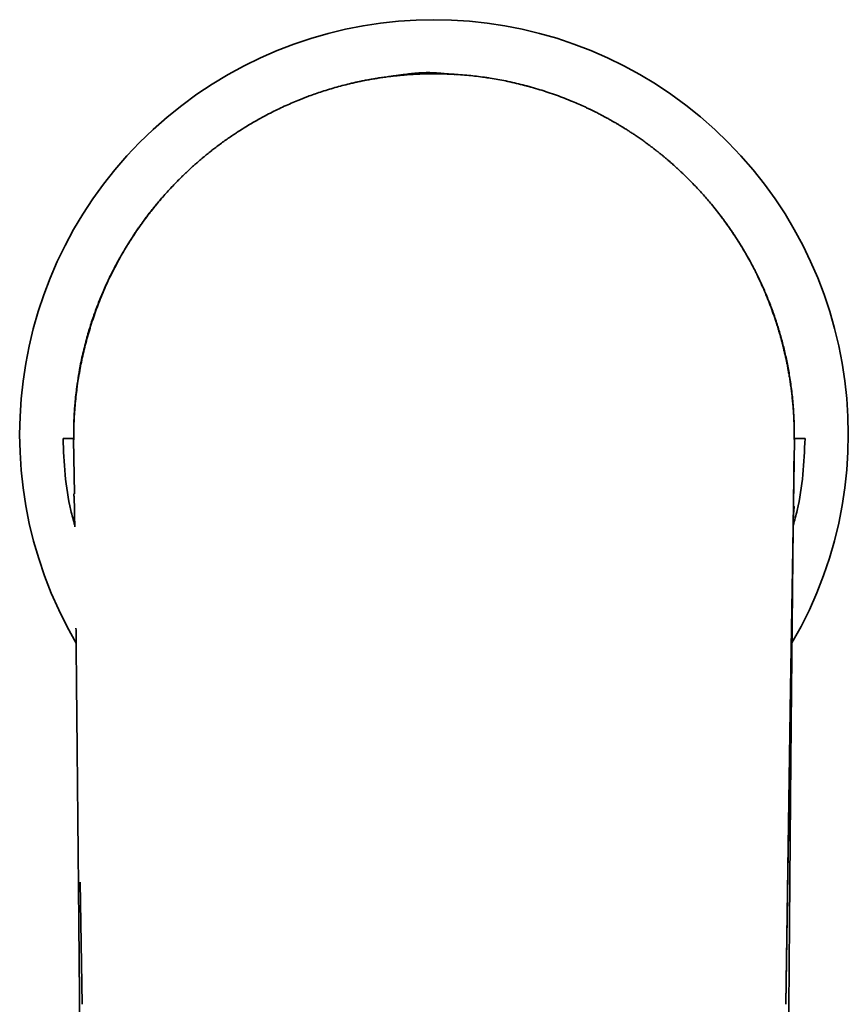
# Model space of a CAD drawing. Header units: millimetres. Extents: x 8 to 778, y 12 to 779.
# Tile 6 of 17: x 380 to 426, y 361 to 415. Entities that reach past the tile are written whole.
import ezdxf

# ---------------------------------------------------------------- set-up
doc = ezdxf.new("R2010")
doc.units = ezdxf.units.MM

msp = doc.modelspace()

# ---------------------------------------------------------------- linework, layer by layer
at = {"color": 7, "linetype": 'Continuous', "lineweight": 35}
for p, q in [((405.468, 411.978), (405.486, 411.978)), ((382.932, 396.299), (382.913, 396.201)), ((382.504, 391.902), (382.506, 392.2)), ((382.507, 392.215), (382.506, 392.2)), ((382.506, 392.213), (382.506, 392.186)), ((382.507, 392.2), (382.506, 392.2)), ((382.508, 392.2), (382.508, 392.148)), ((422.506, 392.2), (422.497, 392.689)), ((422.506, 392.2), (422.497, 392.2)), ((422.506, 392.18), (422.506, 392.2)), ((422.506, 392.2), (422.508, 391.953)), ((381.912, 391.961), (382.508, 391.968)), ((382.542, 388.893), (382.496, 391.902)), ((382.504, 391.902), (382.504, 391.902)), ((422.037, 360.576), (422.517, 391.902)), ((422.505, 391.972), (423.101, 391.963)), ((422.508, 391.953), (422.508, 391.902)), ((422.517, 391.902), (422.508, 391.902)), ((422.472, 389.178), (422.49, 390.713)), ((382.868, 367.345), (382.975, 360.577)), ((382.97, 360.962), (382.97, 360.962))]:
    msp.add_line(p, q, dxfattribs=at)
at = {"color": 7, "linetype": 'Continuous', "lineweight": 35, "flags": 128}
msp.add_lwpolyline([(422.037, 360.577), (422.301, 378.119), (422.417, 385.838), (422.421, 386.084)], dxfattribs=at)
at = {"color": 7, "linetype": 'Continuous', "lineweight": 35}
msp.add_arc((402.506, 392.2), 22.999, 329.7783, 210.2543, dxfattribs=at)
for points, knots in [([(416.752, 406.238), (416.703, 406.288), (416.6, 406.391), (416.44, 406.548), (416.309, 406.674), (416.211, 406.766), (416.149, 406.824), (416.086, 406.882), (416.022, 406.941), (415.961, 406.997), (415.908, 407.045), (415.85, 407.097), (415.781, 407.159), (415.69, 407.239), (415.589, 407.327), (415.477, 407.424), (415.353, 407.529), (415.217, 407.642), (415.106, 407.732), (415.03, 407.793), (414.993, 407.823), (414.961, 407.849), (414.929, 407.874), (414.897, 407.899), (414.865, 407.924), (414.784, 407.988), (414.658, 408.085), (414.486, 408.215), (414.305, 408.349), (414.107, 408.491), (413.892, 408.642), (413.717, 408.762), (413.584, 408.851), (413.495, 408.909), (413.404, 408.968), (413.313, 409.027), (413.217, 409.088), (413.111, 409.155), (412.979, 409.237), (412.829, 409.328), (412.67, 409.423), (412.518, 409.512), (412.363, 409.6), (412.209, 409.687), (412.054, 409.772), (411.91, 409.849), (411.777, 409.92), (411.654, 409.984), (411.546, 410.038), (411.454, 410.085), (411.375, 410.124), (411.304, 410.159), (411.251, 410.185), (411.205, 410.208), (411.162, 410.228), (411.109, 410.253), (411.018, 410.297), (410.832, 410.384), (410.548, 410.512), (410.171, 410.673), (409.757, 410.84), (409.304, 411.01), (408.845, 411.17), (408.379, 411.319), (407.91, 411.457), (407.438, 411.583), (406.964, 411.698), (406.503, 411.797), (406.057, 411.883), (405.627, 411.956), (405.195, 412.019), (404.762, 412.074), (404.313, 412.12), (403.849, 412.157), (403.389, 412.182), (403.026, 412.194), (402.796, 412.198), (402.704, 412.199), (402.669, 412.2), (402.659, 412.2), (402.648, 412.2), (402.637, 412.2), (402.626, 412.2), (402.61, 412.2), (402.584, 412.2), (402.544, 412.2), (402.491, 412.201), (402.425, 412.2), (402.347, 412.2), (402.255, 412.199), (402.152, 412.198), (402.039, 412.195), (401.918, 412.192), (401.789, 412.188), (401.649, 412.182), (401.499, 412.175), (401.338, 412.167), (401.174, 412.156), (401.008, 412.145), (400.84, 412.131), (400.717, 412.121), (400.644, 412.114), (400.624, 412.112), (400.607, 412.11), (400.589, 412.108), (400.571, 412.107), (400.554, 412.105), (400.509, 412.101), (400.369, 412.086), (400.132, 412.06), (399.822, 412.021), (399.532, 411.979), (399.262, 411.936), (399.013, 411.894), (398.766, 411.849), (398.524, 411.801), (398.287, 411.751), (398.052, 411.699), (397.76, 411.631), (397.41, 411.543), (397.004, 411.431), (396.6, 411.311), (396.214, 411.188), (395.847, 411.062), (395.584, 410.967), (395.407, 410.9), (395.316, 410.865), (395.226, 410.83), (395.135, 410.794), (395.044, 410.758), (394.858, 410.683), (394.575, 410.564), (394.194, 410.394), (393.808, 410.213), (393.419, 410.02), (393.062, 409.833), (392.738, 409.655), (392.446, 409.488), (392.121, 409.295), (391.878, 409.145), (391.716, 409.041), (391.665, 409.009), (391.614, 408.976), (391.563, 408.942), (391.512, 408.909), (391.395, 408.832), (391.212, 408.708), (390.96, 408.534), (390.703, 408.35), (390.496, 408.196), (390.34, 408.077), (390.235, 407.996), (390.129, 407.913), (390.022, 407.828), (389.915, 407.741), (389.801, 407.648), (389.682, 407.549), (389.535, 407.426), (389.372, 407.285), (389.195, 407.128), (389.029, 406.978), (388.874, 406.835), (388.73, 406.7), (388.598, 406.573), (388.478, 406.455), (388.367, 406.345), (388.296, 406.274), (388.263, 406.24)], [0, 0, 0, 0, 0.006897, 0.014196, 0.021899, 0.024583, 0.027313, 0.030086, 0.032904, 0.035764, 0.038124, 0.039836, 0.043251, 0.047123, 0.051449, 0.056223, 0.061439, 0.06709, 0.073172, 0.075167, 0.076482, 0.077775, 0.079073, 0.080376, 0.081684, 0.082996, 0.090299, 0.09694, 0.103696, 0.111894, 0.120267, 0.128821, 0.132196, 0.135598, 0.139028, 0.142486, 0.145971, 0.149865, 0.154533, 0.160706, 0.166595, 0.172201, 0.177525, 0.183496, 0.189069, 0.194246, 0.199026, 0.203412, 0.207404, 0.210453, 0.213225, 0.21572, 0.217938, 0.218827, 0.220608, 0.222462, 0.224316, 0.230137, 0.241932, 0.253702, 0.268864, 0.283988, 0.29926, 0.31457, 0.329849, 0.345099, 0.360323, 0.375524, 0.389127, 0.402716, 0.416292, 0.429858, 0.443415, 0.458319, 0.473219, 0.486327, 0.492095, 0.494633, 0.494965, 0.495297, 0.49563, 0.495962, 0.496294, 0.496627, 0.497483, 0.498733, 0.500378, 0.502418, 0.504852, 0.50768, 0.510903, 0.514521, 0.518189, 0.52219, 0.526524, 0.53119, 0.53619, 0.541523, 0.546492, 0.55172, 0.557206, 0.557988, 0.558537, 0.559086, 0.559637, 0.560187, 0.560739, 0.561291, 0.564341, 0.573851, 0.583563, 0.59348, 0.601207, 0.609055, 0.617024, 0.624653, 0.632135, 0.639623, 0.647116, 0.660245, 0.673393, 0.686563, 0.699756, 0.711386, 0.723037, 0.726092, 0.729149, 0.732207, 0.735266, 0.738328, 0.74139, 0.754214, 0.767336, 0.78076, 0.794485, 0.808513, 0.818995, 0.82964, 0.840452, 0.854978, 0.856902, 0.858831, 0.860766, 0.862705, 0.864649, 0.866598, 0.876054, 0.88582, 0.89591, 0.906341, 0.910537, 0.914789, 0.9191, 0.923468, 0.927894, 0.932379, 0.937642, 0.942816, 0.95081, 0.958433, 0.965664, 0.972487, 0.978892, 0.984772, 0.990247, 0.995322, 1, 1, 1, 1]), ([(403.415, 412.179), (403.399, 412.18), (403.357, 412.182), (403.293, 412.187), (403.225, 412.192), (403.169, 412.197), (403.123, 412.201), (403.086, 412.204), (403.056, 412.207), (403.02, 412.21), (402.975, 412.215), (402.9, 412.221), (402.801, 412.23), (402.682, 412.24), (402.56, 412.249), (402.438, 412.255), (402.313, 412.26), (402.197, 412.262), (402.09, 412.261), (401.992, 412.26), (401.897, 412.256), (401.805, 412.252), (401.722, 412.247), (401.649, 412.242), (401.584, 412.237), (401.519, 412.232), (401.446, 412.226), (401.362, 412.217), (401.265, 412.207), (401.161, 412.196), (401.049, 412.182), (400.929, 412.167), (400.827, 412.154), (400.748, 412.144), (400.697, 412.137), (400.653, 412.131), (400.617, 412.126), (400.588, 412.122), (400.567, 412.119), (400.547, 412.117), (400.524, 412.113), (400.493, 412.109), (400.458, 412.104), (400.404, 412.097), (400.338, 412.088), (400.262, 412.078), (400.196, 412.069), (400.135, 412.061), (400.085, 412.054), (400.043, 412.048), (400.008, 412.044), (399.98, 412.04), (399.965, 412.038), (399.964, 412.038)], [0, 0, 0, 0, 0.015019, 0.039966, 0.061179, 0.078651, 0.092778, 0.102967, 0.110391, 0.118406, 0.132672, 0.14898, 0.18137, 0.216126, 0.249132, 0.283989, 0.319457, 0.354329, 0.38181, 0.408929, 0.435694, 0.461707, 0.485046, 0.505121, 0.522378, 0.539621, 0.559265, 0.583699, 0.61102, 0.640699, 0.672576, 0.706652, 0.742927, 0.759462, 0.774388, 0.787045, 0.797433, 0.805553, 0.811407, 0.816003, 0.82293, 0.832374, 0.843724, 0.854766, 0.880937, 0.903732, 0.923847, 0.942644, 0.960161, 0.969696, 0.982361, 0.998301, 1, 1, 1, 1]), ([(403.691, 412.165), (403.66, 412.167), (403.57, 412.172), (403.408, 412.18), (403.196, 412.189), (403.044, 412.193), (402.963, 412.195)], [0, 0, 0, 0, 0.131163, 0.384914, 0.673156, 1, 1, 1, 1]), ([(405.483, 411.977), (405.482, 411.977), (405.476, 411.978), (405.462, 411.98), (405.444, 411.983), (405.414, 411.988), (405.389, 411.992), (405.372, 411.994)], [0, 0, 0, 0, 0.082911, 0.387252, 0.539823, 0.69286, 1, 1, 1, 1]), ([(405.477, 411.976), (405.478, 411.976), (405.48, 411.977), (405.482, 411.977), (405.483, 411.977)], [0, 0, 0, 0, 0.392208, 1, 1, 1, 1]), ([(405.482, 411.977), (405.484, 411.977), (405.488, 411.977), (405.487, 411.977), (405.486, 411.977)], [0, 0, 0, 0, 0.49704, 1, 1, 1, 1]), ([(405.488, 411.977), (405.492, 411.976), (405.502, 411.974), (405.534, 411.97), (405.557, 411.966), (405.572, 411.964)], [0, 0, 0, 0, 0.247613, 0.498144, 1, 1, 1, 1]), ([(406.518, 411.793), (406.668, 411.762), (406.971, 411.697), (407.424, 411.586), (407.731, 411.507), (407.885, 411.462), (407.889, 411.461)], [0, 0, 0, 0, 0.325878, 0.658492, 0.991226, 1, 1, 1, 1]), ([(388.263, 406.24), (388.175, 406.151), (388.001, 405.973), (387.75, 405.703), (387.507, 405.432), (387.271, 405.159), (387.041, 404.882), (386.803, 404.585), (386.557, 404.265), (386.304, 403.921), (386.057, 403.572), (385.808, 403.202), (385.557, 402.811), (385.305, 402.397), (385.065, 401.978), (384.835, 401.554), (384.616, 401.124), (384.407, 400.689), (384.209, 400.248), (384.02, 399.802), (383.843, 399.35), (383.675, 398.892), (383.519, 398.43), (383.373, 397.964), (383.239, 397.496), (383.117, 397.028), (383.006, 396.56), (382.906, 396.09), (382.817, 395.613), (382.737, 395.132), (382.669, 394.645), (382.613, 394.157), (382.568, 393.669), (382.537, 393.224), (382.526, 392.943), (382.522, 392.825)], [0, 0, 0, 0, 0.024563, 0.048671, 0.072472, 0.096128, 0.119755, 0.143433, 0.171483, 0.199668, 0.227944, 0.256265, 0.288446, 0.320613, 0.352788, 0.384992, 0.417247, 0.449569, 0.481969, 0.514458, 0.547162, 0.579963, 0.612854, 0.645825, 0.678867, 0.711379, 0.743941, 0.776544, 0.80918, 0.842505, 0.875845, 0.909191, 0.942534, 0.975865, 1, 1, 1, 1]), ([(387.81, 405.766), (387.815, 405.772), (387.834, 405.791), (387.862, 405.822), (387.893, 405.855), (387.915, 405.879), (387.929, 405.893), (387.935, 405.9), (387.937, 405.902), (387.938, 405.903), (387.938, 405.903), (387.938, 405.904), (387.938, 405.904), (387.938, 405.904), (387.938, 405.904)], [0, 0, 0, 0, 0.124485, 0.421087, 0.656312, 0.830216, 0.942945, 0.976537, 0.987745, 0.995372, 0.997969, 0.999017, 0.99994, 1, 1, 1, 1]), ([(421.592, 398.12), (421.561, 398.221), (421.482, 398.477), (421.343, 398.885), (421.176, 399.343), (420.998, 399.795), (420.811, 400.242), (420.612, 400.683), (420.404, 401.118), (420.184, 401.548), (419.955, 401.973), (419.714, 402.392), (419.463, 402.806), (419.21, 403.2), (418.957, 403.575), (418.706, 403.931), (418.447, 404.28), (418.182, 404.623), (417.93, 404.936), (417.692, 405.219), (417.468, 405.476), (417.237, 405.731), (416.999, 405.986), (416.835, 406.153), (416.752, 406.238)], [0, 0, 0, 0, 0.033656, 0.085522, 0.137258, 0.188855, 0.240019, 0.291058, 0.341988, 0.392826, 0.443595, 0.494329, 0.545061, 0.595824, 0.641312, 0.686728, 0.731994, 0.777031, 0.821825, 0.856962, 0.892161, 0.927594, 0.963478, 1, 1, 1, 1]), ([(382.508, 392.362), (382.508, 392.407), (382.508, 392.613), (382.52, 392.978), (382.544, 393.453), (382.579, 393.921), (382.624, 394.381), (382.679, 394.833), (382.745, 395.292), (382.823, 395.756), (382.913, 396.224), (383.013, 396.683), (383.122, 397.131), (383.235, 397.556), (383.351, 397.958), (383.47, 398.338), (383.594, 398.709), (383.722, 399.071), (383.855, 399.425), (383.993, 399.77), (384.138, 400.117), (384.292, 400.465), (384.455, 400.814), (384.62, 401.153), (384.789, 401.481), (384.962, 401.805), (385.141, 402.124), (385.324, 402.439), (385.509, 402.742), (385.694, 403.034), (385.878, 403.316), (386.059, 403.581), (386.235, 403.832), (386.407, 404.067), (386.576, 404.294), (386.744, 404.512), (386.89, 404.696), (387.014, 404.849), (387.114, 404.97), (387.209, 405.085), (387.299, 405.191), (387.384, 405.289), (387.442, 405.356), (387.472, 405.39), (387.476, 405.395)], [0, 0, 0, 0, 0.0095972, 0.0438538, 0.0776155, 0.1108822, 0.143654, 0.1759311, 0.2077135, 0.2421027, 0.2758936, 0.3090862, 0.3416801, 0.3736751, 0.4022418, 0.4303134, 0.4578902, 0.4849721, 0.5115596, 0.5376527, 0.5632516, 0.5908389, 0.6178276, 0.6442173, 0.6700081, 0.6951999, 0.7212641, 0.746655, 0.7713727, 0.7954177, 0.8187901, 0.8414895, 0.8622753, 0.8824625, 0.902051, 0.9210408, 0.9394319, 0.9508227, 0.9617384, 0.9720013, 0.9816113, 0.9905684, 0.9987302, 1, 1, 1, 1]), ([(418.372, 404.377), (418.372, 404.377), (418.372, 404.377), (418.373, 404.376), (418.376, 404.373), (418.383, 404.363), (418.395, 404.347), (418.413, 404.324), (418.436, 404.294), (418.464, 404.257), (418.497, 404.213), (418.539, 404.157), (418.592, 404.085), (418.656, 403.998), (418.728, 403.899), (418.807, 403.788), (418.894, 403.665), (418.988, 403.53), (419.086, 403.387), (419.186, 403.236), (419.289, 403.079), (419.397, 402.911), (419.509, 402.732), (419.626, 402.542), (419.744, 402.343), (419.864, 402.137), (419.985, 401.923), (420.108, 401.699), (420.233, 401.463), (420.359, 401.216), (420.487, 400.959), (420.616, 400.69), (420.747, 400.405), (420.88, 400.103), (421.014, 399.784), (421.147, 399.452), (421.277, 399.107), (421.405, 398.749), (421.524, 398.396), (421.633, 398.051), (421.733, 397.713), (421.829, 397.365), (421.921, 397.008), (422.008, 396.644), (422.089, 396.271), (422.164, 395.892), (422.233, 395.504), (422.296, 395.103), (422.352, 394.691), (422.401, 394.266), (422.441, 393.832), (422.473, 393.388), (422.494, 392.936), (422.505, 392.569), (422.505, 392.352), (422.505, 392.289)], [0, 0, 0, 0, 0.000029, 0.000133, 0.000428, 0.00146, 0.003121, 0.005423, 0.008371, 0.011967, 0.016211, 0.021104, 0.028316, 0.036593, 0.045936, 0.056345, 0.06782, 0.080362, 0.09397, 0.107382, 0.12169, 0.136894, 0.152994, 0.169991, 0.187885, 0.205802, 0.224536, 0.244088, 0.264457, 0.285643, 0.307647, 0.330469, 0.354108, 0.379749, 0.406288, 0.433723, 0.462055, 0.491283, 0.521409, 0.547887, 0.575021, 0.602812, 0.631259, 0.660363, 0.689587, 0.719443, 0.749932, 0.781055, 0.813465, 0.846536, 0.880266, 0.914657, 0.949706, 0.985415, 1, 1, 1, 1]), ([(422.496, 392.709), (422.493, 392.799), (422.486, 393.008), (422.468, 393.333), (422.443, 393.678), (422.414, 394.009), (422.381, 394.326), (422.345, 394.633), (422.305, 394.93), (422.262, 395.218), (422.217, 395.496), (422.17, 395.762), (422.122, 396.017), (422.072, 396.259), (422.023, 396.491), (421.973, 396.71), (421.924, 396.917), (421.875, 397.113), (421.828, 397.298), (421.781, 397.471), (421.737, 397.633), (421.693, 397.784), (421.652, 397.924), (421.619, 398.035), (421.599, 398.1), (421.592, 398.121)], [0, 0, 0, 0, 0.0491261, 0.1143851, 0.1776093, 0.2377195, 0.2958587, 0.3520234, 0.4062109, 0.4594638, 0.5106543, 0.5597818, 0.6068462, 0.651848, 0.6947879, 0.7356672, 0.7742727, 0.8108446, 0.8453855, 0.8778978, 0.9083846, 0.9368487, 0.9632933, 0.9877215, 1, 1, 1, 1]), ([(382.53, 393.066), (382.535, 393.19), (382.548, 393.545), (382.598, 394.131), (382.675, 394.811), (382.775, 395.473), (382.854, 395.931), (382.907, 396.17), (382.912, 396.195)], [0, 0, 0, 0, 0.117423, 0.338186, 0.558952, 0.767108, 0.975267, 1, 1, 1, 1]), ([(382.786, 395.466), (382.786, 395.469), (382.787, 395.476), (382.789, 395.486), (382.791, 395.497), (382.792, 395.507), (382.794, 395.517), (382.796, 395.526), (382.797, 395.535), (382.798, 395.543), (382.8, 395.55), (382.801, 395.558), (382.802, 395.564), (382.803, 395.571), (382.804, 395.576), (382.805, 395.582), (382.806, 395.587), (382.807, 395.593), (382.808, 395.601), (382.81, 395.611), (382.812, 395.621), (382.814, 395.632), (382.815, 395.642), (382.817, 395.653), (382.819, 395.663), (382.821, 395.673), (382.822, 395.682), (382.824, 395.691), (382.826, 395.7), (382.827, 395.707), (382.829, 395.717), (382.831, 395.729), (382.833, 395.743), (382.835, 395.755), (382.837, 395.765), (382.838, 395.771), (382.839, 395.776), (382.841, 395.782), (382.842, 395.789), (382.843, 395.796), (382.844, 395.803), (382.846, 395.811), (382.847, 395.819), (382.849, 395.827), (382.85, 395.836), (382.852, 395.844), (382.854, 395.853), (382.855, 395.862), (382.857, 395.87), (382.858, 395.876), (382.858, 395.878)], [0, 0, 0, 0, 0.026555, 0.057736, 0.087407, 0.11558, 0.142264, 0.16703, 0.190375, 0.212306, 0.23283, 0.252326, 0.270367, 0.286957, 0.302099, 0.315798, 0.328573, 0.341673, 0.366011, 0.391556, 0.418309, 0.446266, 0.474713, 0.501931, 0.527849, 0.55573, 0.581945, 0.606498, 0.629395, 0.650813, 0.671679, 0.692124, 0.711751, 0.730972, 0.736933, 0.743717, 0.751988, 0.761746, 0.772994, 0.786551, 0.801785, 0.818698, 0.837291, 0.857567, 0.87953, 0.901787, 0.92555, 0.950826, 0.97762, 1, 1, 1, 1]), ([(382.79, 395.465), (382.756, 395.268), (382.707, 394.981), (382.676, 394.691), (382.666, 394.601)], [0, 0, 0, 0, 0.687457, 1, 1, 1, 1]), ([(382.52, 392.825), (382.52, 392.814), (382.519, 392.788), (382.517, 392.744), (382.516, 392.691), (382.514, 392.626), (382.512, 392.549), (382.51, 392.458), (382.508, 392.357), (382.507, 392.275), (382.507, 392.226), (382.507, 392.215)], [0, 0, 0, 0, 0.055371, 0.131435, 0.220094, 0.321373, 0.452594, 0.600332, 0.764596, 0.945387, 1, 1, 1, 1]), ([(382.508, 392.467), (382.508, 392.453), (382.507, 392.401), (382.507, 392.349), (382.507, 392.311)], [0, 0, 0, 0, 0.265555, 1, 1, 1, 1]), ([(382.515, 392.2), (382.515, 392.178), (382.515, 392.153), (382.515, 392.152), (382.515, 392.152)], [0, 0, 0, 0, 0.896875, 1, 1, 1, 1]), ([(422.505, 392.253), (422.506, 392.3), (422.506, 392.363), (422.505, 392.426), (422.504, 392.443)], [0, 0, 0, 0, 0.741417, 1, 1, 1, 1]), ([(422.506, 392.201), (422.506, 392.213), (422.506, 392.235), (422.506, 392.259), (422.506, 392.254), (422.506, 392.253)], [0, 0, 0, 0, 0.4341935, 0.8677408, 1, 1, 1, 1]), ([(382.562, 387.156), (382.487, 387.429), (382.236, 388.347), (381.998, 389.957), (381.94, 391.293), (381.912, 391.961)], [0, 0, 0, 0, 0.174593, 0.587296, 1, 1, 1, 1]), ([(382.506, 392.183), (382.506, 392.176), (382.506, 392.163), (382.506, 392.138), (382.505, 392.109), (382.505, 392.075), (382.505, 392.038), (382.504, 391.996), (382.504, 391.949), (382.504, 391.917), (382.504, 391.9)], [0, 0, 0, 0, 0.13437, 0.261293, 0.382923, 0.501705, 0.620258, 0.741215, 0.867059, 1, 1, 1, 1]), ([(382.505, 391.925), (382.505, 391.924), (382.505, 391.918), (382.505, 391.908), (382.505, 391.899), (382.505, 391.895)], [0, 0, 0, 0, 0.0614126, 0.5989027, 1, 1, 1, 1]), ([(423.101, 391.963), (423.072, 391.295), (423.015, 389.959), (422.776, 388.346), (422.524, 387.424), (422.448, 387.148)], [0, 0, 0, 0, 0.411843, 0.823686, 1, 1, 1, 1]), ([(422.079, 344.625), (422.079, 344.652), (422.081, 344.905), (422.085, 345.38), (422.091, 346.047), (422.097, 346.703), (422.102, 347.348), (422.108, 347.981), (422.113, 348.623), (422.118, 349.273), (422.123, 349.931), (422.129, 350.575), (422.134, 351.205), (422.138, 351.822), (422.143, 352.425), (422.148, 353.014), (422.152, 353.589), (422.157, 354.151), (422.161, 354.696), (422.165, 355.225), (422.169, 355.737), (422.173, 356.235), (422.176, 356.724), (422.18, 357.202), (422.184, 357.669), (422.187, 358.122), (422.19, 358.562), (422.194, 358.986), (422.197, 359.394), (422.2, 359.786), (422.203, 360.165), (422.205, 360.533), (422.208, 360.89), (422.211, 361.236), (422.213, 361.568), (422.216, 361.887), (422.218, 362.192), (422.22, 362.483), (422.222, 362.742), (422.224, 362.972), (422.226, 363.174), (422.227, 363.367), (422.229, 363.551), (422.23, 363.727), (422.231, 363.894), (422.233, 364.054), (422.234, 364.242), (422.236, 364.465), (422.238, 364.727), (422.24, 365), (422.242, 365.301), (422.245, 365.634), (422.248, 365.998), (422.251, 366.377), (422.254, 366.771), (422.257, 367.18), (422.26, 367.603), (422.264, 368.041), (422.268, 368.494), (422.271, 368.961), (422.275, 369.443), (422.279, 369.939), (422.283, 370.351), (422.286, 370.676), (422.287, 370.905), (422.289, 371.13), (422.291, 371.346), (422.293, 371.554), (422.295, 371.763), (422.296, 371.973), (422.298, 372.182), (422.3, 372.378), (422.301, 372.557), (422.303, 372.719), (422.304, 372.866), (422.305, 373.002), (422.306, 373.128), (422.307, 373.241), (422.308, 373.343), (422.309, 373.434), (422.31, 373.515), (422.31, 373.585), (422.311, 373.645), (422.311, 373.699), (422.312, 373.753), (422.312, 373.81), (422.313, 373.871), (422.314, 373.936), (422.314, 374.015), (422.315, 374.107), (422.316, 374.216), (422.317, 374.337), (422.318, 374.469), (422.32, 374.614), (422.321, 374.768), (422.322, 374.929), (422.324, 375.099), (422.326, 375.279), (422.327, 375.47), (422.33, 375.731), (422.333, 376.062), (422.337, 376.466), (422.341, 376.882), (422.345, 377.31), (422.349, 377.75), (422.354, 378.194), (422.358, 378.64), (422.363, 379.088), (422.367, 379.548), (422.372, 380.018), (422.377, 380.505), (422.382, 381.008), (422.387, 381.528), (422.393, 382.06), (422.398, 382.604), (422.404, 383.159), (422.409, 383.725), (422.414, 384.228), (422.419, 384.663), (422.423, 385.029), (422.427, 385.394), (422.43, 385.753), (422.434, 386.099), (422.438, 386.431), (422.442, 386.748), (422.445, 387.054), (422.448, 387.344), (422.452, 387.62), (422.455, 387.88), (422.458, 388.13), (422.461, 388.369), (422.464, 388.596), (422.467, 388.808), (422.47, 389.006), (422.472, 389.19), (422.475, 389.365), (422.477, 389.529), (422.479, 389.689), (422.482, 389.846), (422.484, 389.996), (422.486, 390.135), (422.488, 390.26), (422.49, 390.361), (422.491, 390.439), (422.492, 390.499), (422.493, 390.553), (422.493, 390.595), (422.494, 390.625), (422.494, 390.646), (422.495, 390.664), (422.496, 390.68), (422.497, 390.693), (422.497, 390.705), (422.498, 390.714), (422.498, 390.718), (422.498, 390.72)], [0, 0, 0, 0, 0.001736, 0.016427, 0.030874, 0.045077, 0.059035, 0.072749, 0.086219, 0.100753, 0.114991, 0.128933, 0.14258, 0.15593, 0.168984, 0.181743, 0.194205, 0.206372, 0.218242, 0.229613, 0.240698, 0.251498, 0.262013, 0.272425, 0.282542, 0.292362, 0.301887, 0.311116, 0.319892, 0.328383, 0.336589, 0.344509, 0.352296, 0.359787, 0.36698, 0.373876, 0.380475, 0.386777, 0.392782, 0.397336, 0.401704, 0.405884, 0.409877, 0.413682, 0.417301, 0.420732, 0.424085, 0.429534, 0.435207, 0.441103, 0.447223, 0.454801, 0.462697, 0.470909, 0.479439, 0.488286, 0.49745, 0.506932, 0.516731, 0.526847, 0.53728, 0.548031, 0.559099, 0.56407, 0.569092, 0.573984, 0.578677, 0.583169, 0.587461, 0.592264, 0.596788, 0.601035, 0.605004, 0.608423, 0.611606, 0.614551, 0.61726, 0.619731, 0.621928, 0.623896, 0.625636, 0.627148, 0.628454, 0.629527, 0.630662, 0.631969, 0.633238, 0.634633, 0.636219, 0.638312, 0.640665, 0.643278, 0.646152, 0.649286, 0.65268, 0.656118, 0.659788, 0.66369, 0.667823, 0.672169, 0.680646, 0.689386, 0.69839, 0.707658, 0.717191, 0.726987, 0.736466, 0.74618, 0.75613, 0.766314, 0.776735, 0.787747, 0.799011, 0.810527, 0.822295, 0.834314, 0.846584, 0.859104, 0.866942, 0.874874, 0.882873, 0.890671, 0.898202, 0.905337, 0.912214, 0.918832, 0.925191, 0.931077, 0.936723, 0.942128, 0.947293, 0.952217, 0.956902, 0.961098, 0.965081, 0.968851, 0.972408, 0.975751, 0.979292, 0.982557, 0.985548, 0.988264, 0.990707, 0.992094, 0.993375, 0.994548, 0.995612, 0.996095, 0.996559, 0.997024, 0.997511, 0.998039, 0.998621, 0.999272, 1, 1, 1, 1]), ([(382.517, 388.904), (382.518, 388.888), (382.519, 388.857), (382.521, 388.808), (382.523, 388.756), (382.525, 388.702), (382.528, 388.65), (382.53, 388.599), (382.532, 388.553), (382.534, 388.51), (382.536, 388.468), (382.538, 388.422), (382.54, 388.375), (382.542, 388.334), (382.543, 388.302), (382.545, 388.273), (382.546, 388.243), (382.547, 388.208), (382.549, 388.176), (382.55, 388.156), (382.55, 388.149)], [0, 0, 0, 0, 0.068424, 0.133061, 0.197183, 0.26424, 0.335, 0.400433, 0.459378, 0.51188, 0.562342, 0.620666, 0.686016, 0.745827, 0.781557, 0.814568, 0.854063, 0.904188, 0.965101, 1, 1, 1, 1]), ([(382.549, 388.164), (382.55, 388.161), (382.55, 388.134), (382.551, 388.083), (382.551, 388.014), (382.552, 387.947), (382.553, 387.886), (382.554, 387.831), (382.554, 387.787), (382.555, 387.75), (382.555, 387.716), (382.556, 387.677), (382.556, 387.633), (382.557, 387.585), (382.558, 387.536), (382.558, 387.487), (382.559, 387.439), (382.559, 387.397), (382.56, 387.363), (382.56, 387.334), (382.56, 387.305), (382.561, 387.272), (382.561, 387.236), (382.562, 387.204), (382.562, 387.179), (382.562, 387.162), (382.562, 387.147), (382.562, 387.135), (382.563, 387.12), (382.563, 387.102), (382.563, 387.08), (382.563, 387.065), (382.563, 387.057)], [0, 0, 0, 0, 0.00826, 0.064638, 0.123665, 0.178254, 0.227661, 0.271864, 0.310743, 0.336856, 0.363077, 0.394809, 0.431851, 0.471749, 0.512958, 0.55605, 0.59945, 0.63811, 0.66694, 0.692444, 0.719614, 0.750338, 0.784438, 0.819377, 0.83974, 0.857885, 0.87389, 0.888903, 0.906983, 0.931985, 0.963273, 1, 1, 1, 1]), ([(422.457, 387.603), (422.457, 387.605), (422.457, 387.611), (422.457, 387.62), (422.458, 387.626), (422.458, 387.63), (422.458, 387.632), (422.458, 387.632), (422.458, 387.633), (422.458, 387.635), (422.458, 387.64), (422.459, 387.649), (422.459, 387.659), (422.46, 387.667), (422.46, 387.676), (422.46, 387.682), (422.461, 387.686), (422.461, 387.689), (422.461, 387.69), (422.461, 387.689), (422.461, 387.69), (422.461, 387.693), (422.461, 387.698), (422.462, 387.706), (422.462, 387.716), (422.463, 387.725), (422.463, 387.735), (422.464, 387.741), (422.464, 387.745), (422.464, 387.745), (422.464, 387.745), (422.464, 387.747), (422.464, 387.751), (422.465, 387.758), (422.465, 387.767), (422.466, 387.775), (422.466, 387.784), (422.467, 387.792), (422.467, 387.796), (422.467, 387.799), (422.467, 387.799), (422.467, 387.798), (422.467, 387.8), (422.467, 387.804), (422.468, 387.811), (422.468, 387.821), (422.469, 387.83), (422.47, 387.84), (422.47, 387.847), (422.47, 387.851), (422.47, 387.852), (422.47, 387.85), (422.47, 387.852), (422.471, 387.856), (422.471, 387.862), (422.472, 387.87), (422.472, 387.878), (422.473, 387.886), (422.473, 387.894), (422.473, 387.899), (422.474, 387.902), (422.474, 387.903), (422.474, 387.902), (422.474, 387.902), (422.474, 387.904), (422.474, 387.909), (422.475, 387.916), (422.475, 387.924), (422.476, 387.932), (422.476, 387.94), (422.477, 387.948), (422.477, 387.952), (422.477, 387.953), (422.477, 387.951), (422.477, 387.949), (422.477, 387.948), (422.477, 387.947), (422.477, 387.945), (422.477, 387.947), (422.477, 387.952), (422.478, 387.962), (422.479, 387.971), (422.48, 387.982), (422.48, 387.991), (422.481, 387.995), (422.481, 387.995), (422.481, 387.993), (422.481, 387.991), (422.48, 387.99), (422.48, 387.988), (422.48, 387.987), (422.48, 387.988), (422.48, 387.99), (422.481, 387.994), (422.481, 388), (422.482, 388.004), (422.482, 388.007), (422.482, 388.008), (422.482, 388.009), (422.482, 388.008), (422.482, 388.007), (422.482, 388.008), (422.482, 388.01), (422.482, 388.013), (422.483, 388.019), (422.484, 388.025), (422.484, 388.028), (422.484, 388.029), (422.484, 388.027), (422.484, 388.025), (422.483, 388.023), (422.483, 388.02), (422.483, 388.018), (422.483, 388.017), (422.483, 388.015), (422.482, 388.014), (422.482, 388.012), (422.482, 388.011), (422.482, 388.011), (422.482, 388.013), (422.483, 388.016), (422.483, 388.021), (422.484, 388.026), (422.484, 388.029), (422.484, 388.031), (422.484, 388.031), (422.484, 388.031), (422.484, 388.03), (422.484, 388.029), (422.484, 388.03), (422.484, 388.033), (422.485, 388.038), (422.485, 388.044), (422.486, 388.047), (422.486, 388.049), (422.486, 388.049), (422.486, 388.047), (422.486, 388.045), (422.485, 388.044), (422.485, 388.042), (422.485, 388.04), (422.485, 388.038), (422.485, 388.038), (422.485, 388.04), (422.485, 388.044), (422.486, 388.049), (422.486, 388.053), (422.487, 388.056), (422.487, 388.057), (422.487, 388.057), (422.487, 388.056), (422.487, 388.055), (422.487, 388.055), (422.487, 388.057), (422.487, 388.059), (422.488, 388.065), (422.488, 388.07), (422.489, 388.072), (422.489, 388.074), (422.489, 388.074), (422.489, 388.072), (422.489, 388.071), (422.489, 388.071), (422.489, 388.073), (422.489, 388.077), (422.49, 388.082), (422.49, 388.086), (422.491, 388.088), (422.491, 388.09), (422.491, 388.09), (422.491, 388.088), (422.49, 388.087), (422.49, 388.087), (422.491, 388.089), (422.491, 388.091), (422.492, 388.097), (422.492, 388.102), (422.492, 388.104), (422.493, 388.106), (422.493, 388.105), (422.492, 388.103), (422.492, 388.103), (422.492, 388.104), (422.493, 388.106), (422.493, 388.11), (422.494, 388.117), (422.495, 388.124), (422.496, 388.132), (422.497, 388.14), (422.498, 388.144), (422.498, 388.146), (422.498, 388.146), (422.498, 388.144), (422.497, 388.143), (422.497, 388.143), (422.498, 388.145), (422.498, 388.149), (422.499, 388.155), (422.499, 388.159), (422.5, 388.161), (422.5, 388.161), (422.5, 388.161), (422.499, 388.159), (422.499, 388.158), (422.5, 388.159), (422.5, 388.162), (422.501, 388.167), (422.501, 388.172), (422.502, 388.175), (422.502, 388.176), (422.502, 388.176), (422.502, 388.175), (422.501, 388.174), (422.501, 388.173), (422.502, 388.174), (422.502, 388.177), (422.502, 388.18), (422.503, 388.187), (422.504, 388.191), (422.504, 388.192), (422.504, 388.192), (422.504, 388.192)], [0, 0, 0, 0, 0.002848, 0.007275, 0.011329, 0.015897, 0.020982, 0.026585, 0.032102, 0.037099, 0.042325, 0.04684, 0.050996, 0.055152, 0.058498, 0.062187, 0.06633, 0.070932, 0.075996, 0.081274, 0.086186, 0.090653, 0.094678, 0.099253, 0.103494, 0.107735, 0.112087, 0.1171, 0.122857, 0.129364, 0.135556, 0.141134, 0.146084, 0.150413, 0.154316, 0.158204, 0.161997, 0.166104, 0.170802, 0.176095, 0.181989, 0.187907, 0.193252, 0.198022, 0.202221, 0.206689, 0.211125, 0.215603, 0.2207, 0.226609, 0.233335, 0.239424, 0.244951, 0.249878, 0.254212, 0.258061, 0.261864, 0.265666, 0.269304, 0.273428, 0.278051, 0.283179, 0.288776, 0.294138, 0.299412, 0.304088, 0.308173, 0.311976, 0.315778, 0.31959, 0.323665, 0.329888, 0.336841, 0.344249, 0.351663, 0.358283, 0.364903, 0.37141, 0.377375, 0.382761, 0.387594, 0.392263, 0.396932, 0.402598, 0.409008, 0.416176, 0.423725, 0.431273, 0.437204, 0.443135, 0.44897, 0.454224, 0.458831, 0.461728, 0.46433, 0.46718, 0.470487, 0.474254, 0.478483, 0.483174, 0.488321, 0.492908, 0.496937, 0.500411, 0.50335, 0.507258, 0.511807, 0.517002, 0.522793, 0.528597, 0.539573, 0.549998, 0.554651, 0.559416, 0.564293, 0.569282, 0.574383, 0.579481, 0.584125, 0.588271, 0.591277, 0.593959, 0.596644, 0.59978, 0.603372, 0.607345, 0.611762, 0.616478, 0.620831, 0.625435, 0.629414, 0.632771, 0.635838, 0.639322, 0.643252, 0.648561, 0.654423, 0.660353, 0.666283, 0.672213, 0.678037, 0.683783, 0.688979, 0.693553, 0.696491, 0.699114, 0.701908, 0.705157, 0.708864, 0.713031, 0.71766, 0.722865, 0.727521, 0.73162, 0.735166, 0.738163, 0.741217, 0.744821, 0.748979, 0.753695, 0.758936, 0.763859, 0.768244, 0.772093, 0.775409, 0.778044, 0.7809, 0.784212, 0.787981, 0.792209, 0.796899, 0.801601, 0.806242, 0.810326, 0.813858, 0.816844, 0.819911, 0.823528, 0.827698, 0.832424, 0.837674, 0.842755, 0.847311, 0.85144, 0.855144, 0.858458, 0.862569, 0.866681, 0.870954, 0.875875, 0.880225, 0.885004, 0.890186, 0.895111, 0.899583, 0.9035, 0.906863, 0.909764, 0.913014, 0.916817, 0.921175, 0.926239, 0.931668, 0.936592, 0.940927, 0.944675, 0.94779, 0.950811, 0.95439, 0.958533, 0.962711, 0.967344, 0.972049, 0.976303, 0.980105, 0.983456, 0.986359, 0.988941, 0.993618, 0.999118, 1, 1, 1, 1]), ([(382.632, 381.448), (382.634, 381.286), (382.638, 380.875), (382.644, 380.22), (382.651, 379.486), (382.658, 378.765), (382.665, 378.061), (382.672, 377.374), (382.678, 376.704), (382.685, 376.047), (382.691, 375.4), (382.697, 374.762), (382.703, 374.134), (382.709, 373.52), (382.715, 372.919), (382.721, 372.332), (382.726, 371.759), (382.732, 371.199), (382.737, 370.653), (382.742, 370.12), (382.747, 369.6), (382.752, 369.093), (382.757, 368.6), (382.762, 368.119), (382.766, 367.664), (382.77, 367.234), (382.774, 366.828), (382.778, 366.433), (382.782, 366.049), (382.785, 365.676), (382.789, 365.303), (382.792, 364.932), (382.796, 364.562), (382.799, 364.205), (382.802, 363.861), (382.805, 363.53), (382.808, 363.213), (382.811, 362.915), (382.814, 362.638), (382.816, 362.378), (382.818, 362.123), (382.82, 361.87), (382.823, 361.618), (382.827, 361.155), (382.833, 360.485), (382.841, 359.613), (382.848, 358.782), (382.855, 357.99), (382.861, 357.236), (382.867, 356.577), (382.871, 356.009), (382.874, 355.627), (382.877, 355.342), (382.878, 355.152), (382.88, 354.956), (382.881, 354.73), (382.884, 354.472), (382.886, 354.18), (382.888, 353.874), (382.891, 353.554), (382.893, 353.22), (382.896, 352.872), (382.898, 352.521), (382.901, 352.166), (382.904, 351.81), (382.906, 351.442), (382.909, 351.063), (382.912, 350.671), (382.915, 350.255), (382.919, 349.813), (382.922, 349.345), (382.926, 348.863), (382.93, 348.367), (382.934, 347.857), (382.938, 347.332), (382.941, 346.809), (382.945, 346.287), (382.949, 345.768), (382.952, 345.237), (382.955, 344.694), (382.958, 344.138), (382.961, 343.569), (382.963, 342.988), (382.966, 342.394), (382.967, 341.788), (382.969, 341.17), (382.972, 340.54), (382.976, 339.912), (382.98, 339.285), (382.984, 338.661), (382.989, 338.027), (383.001, 337.385), (383.007, 336.953), (383.01, 336.736)], [0, 0, 0, 0, 0.010891, 0.027558, 0.043963, 0.060094, 0.075939, 0.091216, 0.106202, 0.120889, 0.135272, 0.149634, 0.163683, 0.17742, 0.19085, 0.203974, 0.216795, 0.229315, 0.241535, 0.253459, 0.265087, 0.276419, 0.287458, 0.298202, 0.308654, 0.317978, 0.327057, 0.335891, 0.344481, 0.352826, 0.360927, 0.369487, 0.377757, 0.385737, 0.393428, 0.400829, 0.407941, 0.414763, 0.420762, 0.426528, 0.432215, 0.437877, 0.443513, 0.449124, 0.468953, 0.488456, 0.507633, 0.524748, 0.541598, 0.558185, 0.56899, 0.579682, 0.583852, 0.58806, 0.592446, 0.597018, 0.603233, 0.60976, 0.616602, 0.623757, 0.631226, 0.639009, 0.647107, 0.654806, 0.66277, 0.670999, 0.679492, 0.68825, 0.697273, 0.707419, 0.717881, 0.728659, 0.739755, 0.751169, 0.762902, 0.774955, 0.786288, 0.797893, 0.809773, 0.821929, 0.834365, 0.847082, 0.860082, 0.873361, 0.886916, 0.90074, 0.914826, 0.929166, 0.942914, 0.956874, 0.97104, 0.985406, 1, 1, 1, 1])]:
    msp.add_open_spline(points, degree=3, knots=knots, dxfattribs=at)

doc.saveas('drawing.dxf')
